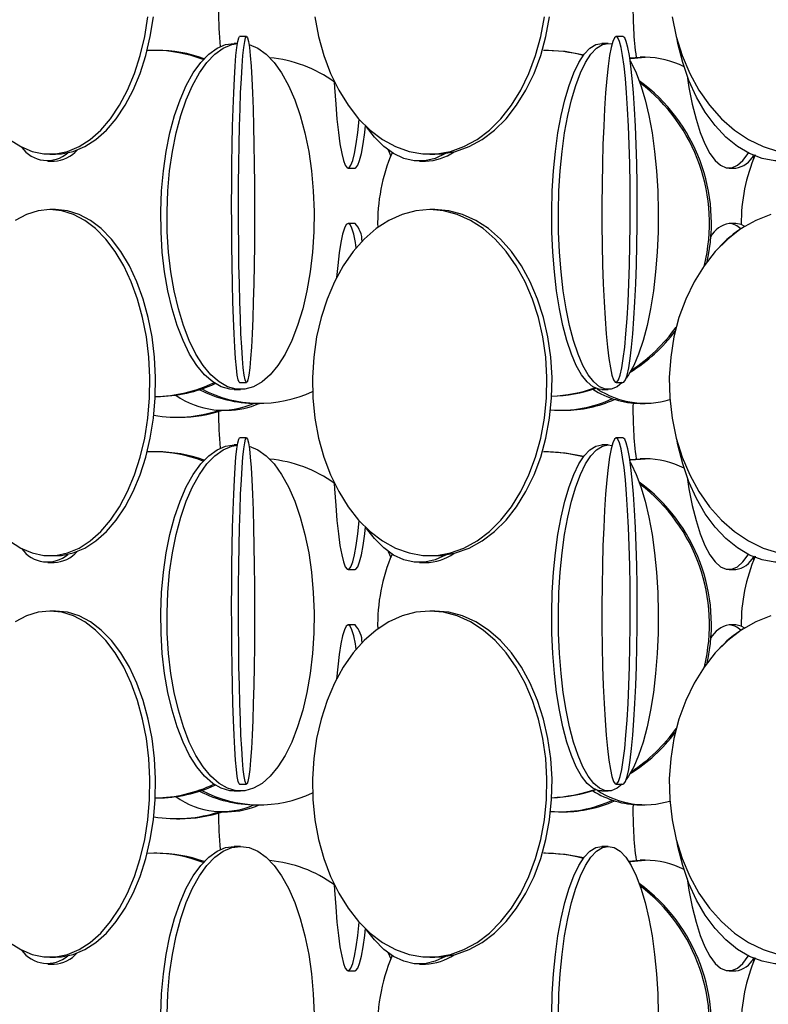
# Model space of a CAD drawing. Header units: millimetres. Extents: x 495 to 2657, y 518 to 2595.
# Tile 72 of 96: x 2411 to 2465, y 1918 to 1989. Entities that reach past the tile are written whole.
import ezdxf

# ---------------------------------------------------------------- set-up
doc = ezdxf.new("R2010")
doc.units = ezdxf.units.MM

msp = doc.modelspace()

# ---------------------------------------------------------------- linework, layer by layer
at = {"color": 7, "linetype": 'Continuous', "lineweight": 25}
for p, q in [((2427.698, 1987.548), (2427.198, 1987.548)), ((2454.894, 1987.548), (2454.396, 1987.548)), ((2420.991, 1986.548), (2420.521, 1986.537)), ((2421.219, 1986.548), (2420.991, 1986.548)), ((2427.037, 1987.048), (2426.811, 1987.048)), ((2449.292, 1986.548), (2449.15, 1986.548)), ((2453.835, 1987.048), (2453.357, 1987.048)), ((2453.835, 1987.048), (2454.1, 1987.015)), ((2455.388, 1986.002), (2456.132, 1986.048)), ((2456.494, 1986.048), (2456.132, 1986.048)), ((2413.49, 1979.048), (2413.898, 1979.048)), ((2437.931, 1979.352), (2438.114, 1978.915)), ((2440.933, 1979.048), (2441.301, 1979.048)), ((2464.289, 1978.917), (2464.345, 1978.743)), ((2464.32, 1978.823), (2464.401, 1978.931)), ((2413.329, 1978.548), (2413.791, 1978.548)), ((2435.036, 1978.048), (2435.533, 1978.048)), ((2440.191, 1978.548), (2440.621, 1978.548)), ((2462.555, 1978.048), (2463.036, 1978.048)), ((2413.898, 1975.048), (2413.49, 1975.048)), ((2441.301, 1975.048), (2440.933, 1975.048)), ((2435.533, 1974.048), (2435.036, 1974.048)), ((2463.036, 1974.048), (2462.555, 1974.048)), ((2427.198, 1962.548), (2427.698, 1962.548)), ((2454.396, 1962.548), (2454.894, 1962.548)), ((2426.811, 1962.048), (2427.263, 1962.048)), ((2453.357, 1962.048), (2453.835, 1962.048)), ((2421.104, 1961.548), (2421.219, 1961.548)), ((2428.373, 1961.048), (2428.645, 1961.048)), ((2456.132, 1961.048), (2456.494, 1961.048)), ((2425.943, 1960.548), (2426.321, 1960.548)), ((2450.372, 1960.548), (2450.647, 1960.548)), ((2422.641, 1960.048), (2422.879, 1960.048)), ((2427.698, 1958.548), (2427.198, 1958.548)), ((2454.894, 1958.548), (2454.396, 1958.548)), ((2420.991, 1957.548), (2420.521, 1957.537)), ((2421.219, 1957.548), (2420.991, 1957.548)), ((2427.037, 1958.048), (2426.811, 1958.048)), ((2449.292, 1957.548), (2449.15, 1957.548)), ((2453.835, 1958.048), (2453.357, 1958.048)), ((2453.835, 1958.048), (2454.1, 1958.015)), ((2455.388, 1957.002), (2456.132, 1957.048)), ((2456.494, 1957.048), (2456.132, 1957.048)), ((2437.931, 1950.352), (2438.114, 1949.915)), ((2413.49, 1950.048), (2413.898, 1950.048)), ((2440.933, 1950.048), (2441.301, 1950.048)), ((2464.289, 1949.917), (2464.345, 1949.743)), ((2464.32, 1949.823), (2464.401, 1949.931)), ((2413.329, 1949.548), (2413.791, 1949.548)), ((2435.036, 1949.048), (2435.533, 1949.048)), ((2440.191, 1949.548), (2440.621, 1949.548)), ((2462.555, 1949.048), (2463.036, 1949.048)), ((2413.898, 1946.048), (2413.49, 1946.048)), ((2441.301, 1946.048), (2440.933, 1946.048)), ((2435.533, 1945.048), (2435.036, 1945.048)), ((2463.036, 1945.048), (2462.555, 1945.048)), ((2427.198, 1933.548), (2427.698, 1933.548)), ((2454.396, 1933.548), (2454.894, 1933.548)), ((2421.104, 1932.548), (2421.219, 1932.548)), ((2426.811, 1933.048), (2427.263, 1933.048)), ((2453.357, 1933.048), (2453.835, 1933.048)), ((2428.373, 1932.048), (2428.645, 1932.048)), ((2456.132, 1932.048), (2456.494, 1932.048)), ((2425.943, 1931.548), (2426.321, 1931.548)), ((2450.372, 1931.548), (2450.647, 1931.548)), ((2422.641, 1931.048), (2422.879, 1931.048)), ((2427.263, 1929.048), (2426.811, 1929.048)), ((2453.835, 1929.048), (2453.357, 1929.048)), ((2420.991, 1928.548), (2420.521, 1928.537)), ((2421.219, 1928.548), (2420.991, 1928.548)), ((2449.292, 1928.548), (2449.15, 1928.548)), ((2455.289, 1927.989), (2456.132, 1928.048)), ((2456.494, 1928.048), (2456.132, 1928.048)), ((2437.931, 1921.352), (2438.114, 1920.915)), ((2413.329, 1920.548), (2413.791, 1920.548)), ((2413.49, 1921.048), (2413.898, 1921.048)), ((2440.191, 1920.548), (2440.621, 1920.548)), ((2440.933, 1921.048), (2441.301, 1921.048)), ((2464.289, 1920.917), (2464.345, 1920.743)), ((2464.32, 1920.823), (2464.401, 1920.931)), ((2435.036, 1920.048), (2435.533, 1920.048)), ((2462.555, 1920.048), (2463.036, 1920.048))]:
    msp.add_line(p, q, dxfattribs=at)
at = {"color": 7, "linetype": 'Continuous', "lineweight": 25, "flags": 128}
for points in [[(2410.576, 1980.109), (2411.379, 1979.593), (2412.212, 1979.245), (2413.062, 1979.07), (2413.919, 1979.07), (2414.769, 1979.245), (2415.602, 1979.593), (2416.405, 1980.109), (2417.166, 1980.785), (2417.877, 1981.613), (2418.526, 1982.58), (2419.104, 1983.672), (2419.603, 1984.876), (2420.017, 1986.173), (2420.338, 1987.545), (2420.564, 1988.974)], [(2413.898, 1979.048), (2414.327, 1979.07), (2415.177, 1979.245), (2416.01, 1979.593), (2416.812, 1980.109), (2417.574, 1980.785), (2418.285, 1981.613), (2418.934, 1982.58), (2419.512, 1983.672), (2420.011, 1984.876), (2420.424, 1986.173), (2420.746, 1987.545), (2420.972, 1988.974)], [(2432.642, 1988.974), (2432.906, 1987.545), (2433.284, 1986.173), (2433.768, 1984.876), (2434.354, 1983.672), (2435.031, 1982.58), (2435.792, 1981.613), (2436.624, 1980.785), (2437.518, 1980.109), (2438.459, 1979.593), (2439.435, 1979.245), (2440.431, 1979.07), (2441.435, 1979.07), (2442.432, 1979.245), (2443.408, 1979.593), (2444.349, 1980.109), (2445.243, 1980.785), (2446.075, 1981.613), (2446.836, 1982.58), (2447.513, 1983.672), (2448.099, 1984.876), (2448.583, 1986.173), (2448.961, 1987.545), (2449.225, 1988.974)], [(2441.301, 1979.048), (2441.803, 1979.07), (2442.8, 1979.245), (2443.776, 1979.593), (2444.717, 1980.109), (2445.61, 1980.785), (2446.443, 1981.613), (2447.203, 1982.58), (2447.881, 1983.672), (2448.466, 1984.876), (2448.951, 1986.173), (2449.328, 1987.545), (2449.593, 1988.974)], [(2458.442, 1988.974), (2458.742, 1987.545), (2459.168, 1986.173), (2459.716, 1984.876), (2460.378, 1983.672), (2461.144, 1982.58), (2462.003, 1981.613), (2462.945, 1980.785), (2463.955, 1980.109), (2465.018, 1979.593), (2466.122, 1979.245), (2467.249, 1979.07), (2468.384, 1979.07), (2469.511, 1979.245), (2470.614, 1979.593), (2471.678, 1980.109), (2472.687, 1980.785), (2473.629, 1981.613), (2474.488, 1982.58), (2475.255, 1983.672), (2475.916, 1984.876), (2476.464, 1986.173), (2476.891, 1987.545), (2477.19, 1988.974)], [(2427.198, 1962.548), (2427.164, 1962.57), (2427.096, 1962.745), (2427.03, 1963.093), (2426.966, 1963.609), (2426.905, 1964.285), (2426.848, 1965.113), (2426.796, 1966.08), (2426.75, 1967.172), (2426.71, 1968.376), (2426.677, 1969.673), (2426.652, 1971.045), (2426.634, 1972.474), (2426.624, 1973.938), (2426.622, 1975.419), (2426.628, 1976.894), (2426.642, 1978.343), (2426.664, 1979.746), (2426.693, 1981.083), (2426.73, 1982.336), (2426.773, 1983.486), (2426.822, 1984.517), (2426.876, 1985.416), (2426.935, 1986.169), (2426.998, 1986.766), (2427.063, 1987.199), (2427.13, 1987.461), (2427.198, 1987.548), (2427.198, 1987.548)], [(2427.698, 1987.548), (2427.766, 1987.461), (2427.834, 1987.199), (2427.899, 1986.766), (2427.961, 1986.169), (2428.02, 1985.416), (2428.075, 1984.517), (2428.124, 1983.486), (2428.167, 1982.336), (2428.203, 1981.083), (2428.233, 1979.746), (2428.255, 1978.343), (2428.269, 1976.894), (2428.275, 1975.419), (2428.273, 1973.938), (2428.263, 1972.474), (2428.245, 1971.045), (2428.219, 1969.673), (2428.186, 1968.376), (2428.146, 1967.172), (2428.1, 1966.08), (2428.048, 1965.113), (2427.991, 1964.285), (2427.931, 1963.609), (2427.867, 1963.093), (2427.8, 1962.745), (2427.732, 1962.57), (2427.664, 1962.57), (2427.596, 1962.745), (2427.529, 1963.093), (2427.465, 1963.609), (2427.404, 1964.285), (2427.348, 1965.113), (2427.296, 1966.08), (2427.25, 1967.172), (2427.21, 1968.376), (2427.177, 1969.673), (2427.151, 1971.045), (2427.133, 1972.474), (2427.123, 1973.938), (2427.121, 1975.419), (2427.127, 1976.894), (2427.141, 1978.343), (2427.163, 1979.746), (2427.193, 1981.083), (2427.229, 1982.336), (2427.272, 1983.486), (2427.321, 1984.517), (2427.376, 1985.416), (2427.434, 1986.169), (2427.497, 1986.766), (2427.562, 1987.199), (2427.63, 1987.461), (2427.698, 1987.548)], [(2454.396, 1987.548), (2454.275, 1987.461), (2454.156, 1987.199), (2454.039, 1986.766), (2453.928, 1986.169), (2453.824, 1985.416), (2453.727, 1984.517), (2453.64, 1983.486), (2453.564, 1982.336), (2453.499, 1981.083), (2453.447, 1979.746), (2453.408, 1978.343), (2453.383, 1976.894), (2453.372, 1975.419), (2453.376, 1973.938), (2453.394, 1972.474), (2453.426, 1971.045), (2453.471, 1969.673), (2453.53, 1968.376), (2453.601, 1967.172), (2453.683, 1966.08), (2453.775, 1965.113), (2453.875, 1964.285), (2453.983, 1963.609), (2454.097, 1963.093), (2454.215, 1962.745), (2454.335, 1962.57), (2454.457, 1962.57), (2454.577, 1962.745), (2454.695, 1963.093), (2454.809, 1963.609), (2454.917, 1964.285), (2455.018, 1965.113), (2455.11, 1966.08), (2455.192, 1967.172), (2455.262, 1968.376), (2455.321, 1969.673), (2455.367, 1971.045), (2455.399, 1972.474), (2455.416, 1973.938), (2455.42, 1975.419), (2455.409, 1976.894), (2455.384, 1978.343), (2455.345, 1979.746), (2455.293, 1981.083), (2455.228, 1982.336), (2455.152, 1983.486), (2455.065, 1984.517), (2454.968, 1985.416), (2454.864, 1986.169), (2454.753, 1986.766), (2454.637, 1987.199), (2454.517, 1987.461), (2454.396, 1987.548)], [(2454.894, 1962.548), (2454.955, 1962.57), (2455.076, 1962.745), (2455.194, 1963.093), (2455.307, 1963.609), (2455.415, 1964.285), (2455.516, 1965.113), (2455.608, 1966.08), (2455.69, 1967.172), (2455.761, 1968.376), (2455.819, 1969.673), (2455.865, 1971.045), (2455.897, 1972.474), (2455.915, 1973.938), (2455.918, 1975.419), (2455.908, 1976.894), (2455.883, 1978.343), (2455.844, 1979.746), (2455.792, 1981.083), (2455.727, 1982.336), (2455.65, 1983.486), (2455.563, 1984.517), (2455.467, 1985.416), (2455.362, 1986.169), (2455.251, 1986.766), (2455.135, 1987.199), (2455.016, 1987.461), (2454.894, 1987.548), (2454.894, 1987.548)], [(2468.584, 1979.062), (2467.74, 1978.745), (2466.81, 1978.57), (2465.874, 1978.57), (2464.945, 1978.745), (2464.035, 1979.093), (2463.157, 1979.609), (2462.324, 1980.285), (2461.548, 1981.113), (2460.839, 1982.08), (2460.207, 1983.172), (2459.661, 1984.376), (2459.209, 1985.673), (2458.858, 1987.045), (2458.799, 1987.328)], [(2426.811, 1962.048), (2426.496, 1962.07), (2425.871, 1962.245), (2425.259, 1962.593), (2424.669, 1963.109), (2424.109, 1963.785), (2423.587, 1964.613), (2423.111, 1965.58), (2422.686, 1966.672), (2422.319, 1967.876), (2422.015, 1969.173), (2421.779, 1970.545), (2421.613, 1971.974), (2421.52, 1973.438), (2421.501, 1974.919), (2421.557, 1976.394), (2421.687, 1977.843), (2421.888, 1979.246), (2422.159, 1980.583), (2422.495, 1981.836), (2422.891, 1982.986), (2423.343, 1984.017), (2423.843, 1984.916), (2424.385, 1985.669), (2424.961, 1986.266), (2425.563, 1986.699), (2426.182, 1986.961), (2426.811, 1987.048), (2426.811, 1987.048)], [(2427.872, 1986.966), (2427.891, 1986.961), (2428.511, 1986.699), (2429.113, 1986.266), (2429.689, 1985.669), (2430.231, 1984.916), (2430.731, 1984.017), (2431.182, 1982.986), (2431.579, 1981.836), (2431.915, 1980.583), (2432.186, 1979.246), (2432.387, 1977.843), (2432.517, 1976.394), (2432.573, 1974.919), (2432.554, 1973.438), (2432.461, 1971.974), (2432.295, 1970.545), (2432.059, 1969.173), (2431.755, 1967.876), (2431.388, 1966.672), (2430.963, 1965.58), (2430.486, 1964.613), (2429.964, 1963.785), (2429.405, 1963.109), (2428.815, 1962.593), (2428.203, 1962.245), (2427.578, 1962.07), (2426.949, 1962.07), (2426.324, 1962.245), (2425.712, 1962.593), (2425.122, 1963.109), (2424.562, 1963.785), (2424.04, 1964.613), (2423.563, 1965.58), (2423.139, 1966.672), (2422.772, 1967.876), (2422.468, 1969.173), (2422.231, 1970.545), (2422.065, 1971.974), (2421.972, 1973.438), (2421.954, 1974.919), (2422.01, 1976.394), (2422.139, 1977.843), (2422.341, 1979.246), (2422.612, 1980.583), (2422.947, 1981.836), (2423.344, 1982.986), (2423.796, 1984.017), (2424.296, 1984.916), (2424.838, 1985.669), (2425.414, 1986.266), (2426.016, 1986.699), (2426.635, 1986.961), (2427.035, 1987.037)], [(2452.058, 1986.211), (2450.709, 1986.461), (2449.292, 1986.548)], [(2453.357, 1962.048), (2453.143, 1962.07), (2452.718, 1962.245), (2452.303, 1962.593), (2451.902, 1963.109), (2451.522, 1963.785), (2451.167, 1964.613), (2450.844, 1965.58), (2450.555, 1966.672), (2450.306, 1967.876), (2450.1, 1969.173), (2449.939, 1970.545), (2449.826, 1971.974), (2449.763, 1973.438), (2449.751, 1974.919), (2449.788, 1976.394), (2449.877, 1977.843), (2450.013, 1979.246), (2450.197, 1980.583), (2450.425, 1981.836), (2450.695, 1982.986), (2451.001, 1984.017), (2451.341, 1984.916), (2451.709, 1985.669), (2452.1, 1986.266), (2452.509, 1986.699), (2452.93, 1986.961), (2453.357, 1987.048), (2453.357, 1987.048)], [(2454.845, 1962.548), (2454.473, 1962.245), (2454.049, 1962.07), (2453.622, 1962.07), (2453.197, 1962.245), (2452.782, 1962.593), (2452.381, 1963.109), (2452.001, 1963.785), (2451.646, 1964.613), (2451.322, 1965.58), (2451.034, 1966.672), (2450.785, 1967.876), (2450.578, 1969.173), (2450.418, 1970.545), (2450.305, 1971.974), (2450.242, 1973.438), (2450.229, 1974.919), (2450.267, 1976.394), (2450.355, 1977.843), (2450.492, 1979.246), (2450.676, 1980.583), (2450.904, 1981.836), (2451.173, 1982.986), (2451.48, 1984.017), (2451.82, 1984.916), (2452.188, 1985.669), (2452.579, 1986.266), (2452.988, 1986.699), (2453.409, 1986.961), (2453.835, 1987.048), (2453.835, 1987.048)], [(2455.396, 1985.947), (2455.473, 1985.961), (2456.494, 1986.048)], [(2455.42, 1985.778), (2455.483, 1985.669), (2455.851, 1984.916), (2456.19, 1984.017), (2456.497, 1982.986), (2456.766, 1981.836), (2456.995, 1980.583), (2457.178, 1979.246), (2457.315, 1977.843), (2457.403, 1976.394), (2457.441, 1974.919), (2457.429, 1973.438), (2457.366, 1971.974), (2457.253, 1970.545), (2457.092, 1969.173), (2456.886, 1967.876), (2456.637, 1966.672), (2456.348, 1965.58), (2456.024, 1964.613), (2455.67, 1963.785), (2455.29, 1963.109), (2455.128, 1962.879)], [(2459.529, 1984.719), (2459.663, 1983.876), (2459.899, 1982.672), (2460.173, 1981.58), (2460.48, 1980.613), (2460.816, 1979.785), (2461.176, 1979.109), (2461.556, 1978.593), (2461.95, 1978.245), (2462.353, 1978.07), (2462.758, 1978.07), (2463.16, 1978.245), (2463.554, 1978.593), (2463.934, 1979.109), (2463.95, 1979.135)], [(2434.038, 1984.268), (2434.06, 1983.876), (2434.14, 1982.672), (2434.232, 1981.58), (2434.336, 1980.613), (2434.449, 1979.785), (2434.571, 1979.109), (2434.699, 1978.593), (2434.831, 1978.245), (2434.967, 1978.07), (2435.104, 1978.07), (2435.24, 1978.245), (2435.372, 1978.593), (2435.5, 1979.109), (2435.622, 1979.785), (2435.735, 1980.613), (2435.837, 1981.562)], [(2435.533, 1978.048), (2435.602, 1978.07), (2435.737, 1978.245), (2435.87, 1978.593), (2435.998, 1979.109), (2436.12, 1979.785), (2436.233, 1980.613), (2436.292, 1981.131)], [(2442.075, 1979.101), (2442.062, 1979.093), (2441.325, 1978.745), (2440.571, 1978.57), (2439.812, 1978.57), (2439.058, 1978.745), (2438.32, 1979.093), (2437.609, 1979.609), (2436.934, 1980.285), (2436.369, 1981.017)], [(2410.576, 1951.109), (2411.379, 1950.593), (2412.212, 1950.245), (2413.062, 1950.07), (2413.919, 1950.07), (2414.769, 1950.245), (2415.602, 1950.593), (2416.405, 1951.109), (2417.166, 1951.785), (2417.877, 1952.613), (2418.526, 1953.58), (2419.104, 1954.672), (2419.603, 1955.876), (2420.017, 1957.173), (2420.338, 1958.545), (2420.564, 1959.974), (2420.691, 1961.438), (2420.716, 1962.919), (2420.64, 1964.394), (2420.464, 1965.843), (2420.189, 1967.246), (2419.821, 1968.583), (2419.364, 1969.836), (2418.824, 1970.986), (2418.21, 1972.017), (2417.529, 1972.916), (2416.791, 1973.669), (2416.007, 1974.266), (2415.188, 1974.699), (2414.345, 1974.961), (2413.49, 1975.048)], [(2413.49, 1975.048), (2412.635, 1974.961), (2411.792, 1974.699), (2410.973, 1974.266)], [(2413.898, 1950.048), (2414.327, 1950.07), (2415.177, 1950.245), (2416.01, 1950.593), (2416.812, 1951.109), (2417.574, 1951.785), (2418.285, 1952.613), (2418.934, 1953.58), (2419.512, 1954.672), (2420.011, 1955.876), (2420.424, 1957.173), (2420.746, 1958.545), (2420.972, 1959.974), (2421.099, 1961.438), (2421.124, 1962.919), (2421.048, 1964.394), (2420.872, 1965.843), (2420.597, 1967.246), (2420.229, 1968.583), (2419.772, 1969.836), (2419.232, 1970.986), (2418.617, 1972.017), (2417.937, 1972.916), (2417.199, 1973.669), (2416.415, 1974.266), (2415.596, 1974.699), (2414.753, 1974.961), (2413.898, 1975.048), (2413.898, 1975.048)], [(2440.933, 1975.048), (2439.931, 1974.961), (2438.943, 1974.699), (2437.983, 1974.266), (2437.064, 1973.669), (2436.2, 1972.916), (2435.402, 1972.017), (2434.681, 1970.986), (2434.049, 1969.836), (2433.513, 1968.583), (2433.081, 1967.246), (2432.76, 1965.843), (2432.553, 1964.394), (2432.464, 1962.919), (2432.493, 1961.438), (2432.642, 1959.974), (2432.906, 1958.545), (2433.284, 1957.173), (2433.768, 1955.876), (2434.354, 1954.672), (2435.031, 1953.58), (2435.792, 1952.613), (2436.624, 1951.785), (2437.518, 1951.109), (2438.459, 1950.593), (2439.435, 1950.245), (2440.431, 1950.07), (2441.435, 1950.07), (2442.432, 1950.245), (2443.408, 1950.593), (2444.349, 1951.109), (2445.243, 1951.785), (2446.075, 1952.613), (2446.836, 1953.58), (2447.513, 1954.672), (2448.099, 1955.876), (2448.583, 1957.173), (2448.961, 1958.545), (2449.225, 1959.974), (2449.374, 1961.438), (2449.403, 1962.919), (2449.314, 1964.394), (2449.107, 1965.843), (2448.786, 1967.246), (2448.354, 1968.583), (2447.818, 1969.836), (2447.186, 1970.986), (2446.465, 1972.017), (2445.667, 1972.916), (2444.803, 1973.669), (2443.884, 1974.266), (2442.924, 1974.699), (2441.936, 1974.961), (2440.933, 1975.048)], [(2441.301, 1950.048), (2441.803, 1950.07), (2442.8, 1950.245), (2443.776, 1950.593), (2444.717, 1951.109), (2445.61, 1951.785), (2446.443, 1952.613), (2447.203, 1953.58), (2447.881, 1954.672), (2448.466, 1955.876), (2448.951, 1957.173), (2449.328, 1958.545), (2449.593, 1959.974), (2449.741, 1961.438), (2449.771, 1962.919), (2449.682, 1964.394), (2449.475, 1965.843), (2449.153, 1967.246), (2448.722, 1968.583), (2448.186, 1969.836), (2447.553, 1970.986), (2446.833, 1972.017), (2446.035, 1972.916), (2445.17, 1973.669), (2444.252, 1974.266), (2443.291, 1974.699), (2442.303, 1974.961), (2441.301, 1975.048), (2441.301, 1975.048)], [(2465.566, 1974.699), (2464.481, 1974.266), (2463.442, 1973.669), (2462.465, 1972.916), (2461.563, 1972.017), (2460.748, 1970.986), (2460.033, 1969.836), (2459.427, 1968.583), (2458.939, 1967.246), (2458.576, 1965.843), (2458.342, 1964.394), (2458.241, 1962.919), (2458.275, 1961.438), (2458.442, 1959.974), (2458.742, 1958.545), (2459.168, 1957.173), (2459.716, 1955.876), (2460.378, 1954.672), (2461.144, 1953.58), (2462.003, 1952.613), (2462.945, 1951.785), (2463.955, 1951.109), (2465.018, 1950.593), (2466.122, 1950.245)], [(2435.036, 1974.048), (2434.899, 1973.961), (2434.765, 1973.699), (2434.634, 1973.266), (2434.509, 1972.669), (2434.391, 1971.916), (2434.283, 1971.017), (2434.197, 1970.131)], [(2435.625, 1972.292), (2435.562, 1972.669), (2435.437, 1973.266), (2435.306, 1973.699), (2435.172, 1973.961), (2435.036, 1974.048)], [(2463.686, 1973.821), (2463.441, 1973.961), (2463.036, 1974.048)], [(2427.198, 1933.548), (2427.164, 1933.57), (2427.096, 1933.745), (2427.03, 1934.093), (2426.966, 1934.609), (2426.905, 1935.285), (2426.848, 1936.113), (2426.796, 1937.08), (2426.75, 1938.172), (2426.71, 1939.376), (2426.677, 1940.673), (2426.652, 1942.045), (2426.634, 1943.474), (2426.624, 1944.938), (2426.622, 1946.419), (2426.628, 1947.894), (2426.642, 1949.343), (2426.664, 1950.746), (2426.693, 1952.083), (2426.73, 1953.336), (2426.773, 1954.486), (2426.822, 1955.517), (2426.876, 1956.416), (2426.935, 1957.169), (2426.998, 1957.766), (2427.063, 1958.199), (2427.13, 1958.461), (2427.198, 1958.548), (2427.198, 1958.548)], [(2427.698, 1958.548), (2427.766, 1958.461), (2427.834, 1958.199), (2427.899, 1957.766), (2427.961, 1957.169), (2428.02, 1956.416), (2428.075, 1955.517), (2428.124, 1954.486), (2428.167, 1953.336), (2428.203, 1952.083), (2428.233, 1950.746), (2428.255, 1949.343), (2428.269, 1947.894), (2428.275, 1946.419), (2428.273, 1944.938), (2428.263, 1943.474), (2428.245, 1942.045), (2428.219, 1940.673), (2428.186, 1939.376), (2428.146, 1938.172), (2428.1, 1937.08), (2428.048, 1936.113), (2427.991, 1935.285), (2427.931, 1934.609), (2427.867, 1934.093), (2427.8, 1933.745), (2427.732, 1933.57), (2427.664, 1933.57), (2427.596, 1933.745), (2427.529, 1934.093), (2427.465, 1934.609), (2427.404, 1935.285), (2427.348, 1936.113), (2427.296, 1937.08), (2427.25, 1938.172), (2427.21, 1939.376), (2427.177, 1940.673), (2427.151, 1942.045), (2427.133, 1943.474), (2427.123, 1944.938), (2427.121, 1946.419), (2427.127, 1947.894), (2427.141, 1949.343), (2427.163, 1950.746), (2427.193, 1952.083), (2427.229, 1953.336), (2427.272, 1954.486), (2427.321, 1955.517), (2427.376, 1956.416), (2427.434, 1957.169), (2427.497, 1957.766), (2427.562, 1958.199), (2427.63, 1958.461), (2427.698, 1958.548)], [(2454.396, 1958.548), (2454.275, 1958.461), (2454.156, 1958.199), (2454.039, 1957.766), (2453.928, 1957.169), (2453.824, 1956.416), (2453.727, 1955.517), (2453.64, 1954.486), (2453.564, 1953.336), (2453.499, 1952.083), (2453.447, 1950.746), (2453.408, 1949.343), (2453.383, 1947.894), (2453.372, 1946.419), (2453.376, 1944.938), (2453.394, 1943.474), (2453.426, 1942.045), (2453.471, 1940.673), (2453.53, 1939.376), (2453.601, 1938.172), (2453.683, 1937.08), (2453.775, 1936.113), (2453.875, 1935.285), (2453.983, 1934.609), (2454.097, 1934.093), (2454.215, 1933.745), (2454.335, 1933.57), (2454.457, 1933.57), (2454.577, 1933.745), (2454.695, 1934.093), (2454.809, 1934.609), (2454.917, 1935.285), (2455.018, 1936.113), (2455.11, 1937.08), (2455.192, 1938.172), (2455.262, 1939.376), (2455.321, 1940.673), (2455.367, 1942.045), (2455.399, 1943.474), (2455.416, 1944.938), (2455.42, 1946.419), (2455.409, 1947.894), (2455.384, 1949.343), (2455.345, 1950.746), (2455.293, 1952.083), (2455.228, 1953.336), (2455.152, 1954.486), (2455.065, 1955.517), (2454.968, 1956.416), (2454.864, 1957.169), (2454.753, 1957.766), (2454.637, 1958.199), (2454.517, 1958.461), (2454.396, 1958.548)], [(2454.894, 1933.548), (2454.955, 1933.57), (2455.076, 1933.745), (2455.194, 1934.093), (2455.307, 1934.609), (2455.415, 1935.285), (2455.516, 1936.113), (2455.608, 1937.08), (2455.69, 1938.172), (2455.761, 1939.376), (2455.819, 1940.673), (2455.865, 1942.045), (2455.897, 1943.474), (2455.915, 1944.938), (2455.918, 1946.419), (2455.908, 1947.894), (2455.883, 1949.343), (2455.844, 1950.746), (2455.792, 1952.083), (2455.727, 1953.336), (2455.65, 1954.486), (2455.563, 1955.517), (2455.467, 1956.416), (2455.362, 1957.169), (2455.251, 1957.766), (2455.135, 1958.199), (2455.016, 1958.461), (2454.894, 1958.548), (2454.894, 1958.548)], [(2468.584, 1950.062), (2467.74, 1949.745), (2466.81, 1949.57), (2465.874, 1949.57), (2464.945, 1949.745), (2464.035, 1950.093), (2463.157, 1950.609), (2462.324, 1951.285), (2461.548, 1952.113), (2460.839, 1953.08), (2460.207, 1954.172), (2459.661, 1955.376), (2459.209, 1956.673), (2458.858, 1958.045), (2458.799, 1958.328)], [(2426.811, 1933.048), (2426.496, 1933.07), (2425.871, 1933.245), (2425.259, 1933.593), (2424.669, 1934.109), (2424.109, 1934.785), (2423.587, 1935.613), (2423.111, 1936.58), (2422.686, 1937.672), (2422.319, 1938.876), (2422.015, 1940.173), (2421.779, 1941.545), (2421.613, 1942.974), (2421.52, 1944.438), (2421.501, 1945.919), (2421.557, 1947.394), (2421.687, 1948.843), (2421.888, 1950.246), (2422.159, 1951.583), (2422.495, 1952.836), (2422.891, 1953.986), (2423.343, 1955.017), (2423.843, 1955.916), (2424.385, 1956.669), (2424.961, 1957.266), (2425.563, 1957.699), (2426.182, 1957.961), (2426.811, 1958.048), (2426.811, 1958.048)], [(2427.872, 1957.966), (2427.891, 1957.961), (2428.511, 1957.699), (2429.113, 1957.266), (2429.689, 1956.669), (2430.231, 1955.916), (2430.731, 1955.017), (2431.182, 1953.986), (2431.579, 1952.836), (2431.915, 1951.583), (2432.186, 1950.246), (2432.387, 1948.843), (2432.517, 1947.394), (2432.573, 1945.919), (2432.554, 1944.438), (2432.461, 1942.974), (2432.295, 1941.545), (2432.059, 1940.173), (2431.755, 1938.876), (2431.388, 1937.672), (2430.963, 1936.58), (2430.486, 1935.613), (2429.964, 1934.785), (2429.405, 1934.109), (2428.815, 1933.593), (2428.203, 1933.245), (2427.578, 1933.07), (2426.949, 1933.07), (2426.324, 1933.245), (2425.712, 1933.593), (2425.122, 1934.109), (2424.562, 1934.785), (2424.04, 1935.613), (2423.563, 1936.58), (2423.139, 1937.672), (2422.772, 1938.876), (2422.468, 1940.173), (2422.231, 1941.545), (2422.065, 1942.974), (2421.972, 1944.438), (2421.954, 1945.919), (2422.01, 1947.394), (2422.139, 1948.843), (2422.341, 1950.246), (2422.612, 1951.583), (2422.947, 1952.836), (2423.344, 1953.986), (2423.796, 1955.017), (2424.296, 1955.916), (2424.838, 1956.669), (2425.414, 1957.266), (2426.016, 1957.699), (2426.635, 1957.961), (2427.035, 1958.037)], [(2452.058, 1957.211), (2450.709, 1957.461), (2449.292, 1957.548)], [(2453.357, 1933.048), (2453.143, 1933.07), (2452.718, 1933.245), (2452.303, 1933.593), (2451.902, 1934.109), (2451.522, 1934.785), (2451.167, 1935.613), (2450.844, 1936.58), (2450.555, 1937.672), (2450.306, 1938.876), (2450.1, 1940.173), (2449.939, 1941.545), (2449.826, 1942.974), (2449.763, 1944.438), (2449.751, 1945.919), (2449.788, 1947.394), (2449.877, 1948.843), (2450.013, 1950.246), (2450.197, 1951.583), (2450.425, 1952.836), (2450.695, 1953.986), (2451.001, 1955.017), (2451.341, 1955.916), (2451.709, 1956.669), (2452.1, 1957.266), (2452.509, 1957.699), (2452.93, 1957.961), (2453.357, 1958.048), (2453.357, 1958.048)], [(2454.845, 1933.548), (2454.473, 1933.245), (2454.049, 1933.07), (2453.622, 1933.07), (2453.197, 1933.245), (2452.782, 1933.593), (2452.381, 1934.109), (2452.001, 1934.785), (2451.646, 1935.613), (2451.322, 1936.58), (2451.034, 1937.672), (2450.785, 1938.876), (2450.578, 1940.173), (2450.418, 1941.545), (2450.305, 1942.974), (2450.242, 1944.438), (2450.229, 1945.919), (2450.267, 1947.394), (2450.355, 1948.843), (2450.492, 1950.246), (2450.676, 1951.583), (2450.904, 1952.836), (2451.173, 1953.986), (2451.48, 1955.017), (2451.82, 1955.916), (2452.188, 1956.669), (2452.579, 1957.266), (2452.988, 1957.699), (2453.409, 1957.961), (2453.835, 1958.048), (2453.835, 1958.048)], [(2455.42, 1956.778), (2455.483, 1956.669), (2455.851, 1955.916), (2456.19, 1955.017), (2456.497, 1953.986), (2456.766, 1952.836), (2456.995, 1951.583), (2457.178, 1950.246), (2457.315, 1948.843), (2457.403, 1947.394), (2457.441, 1945.919), (2457.429, 1944.438), (2457.366, 1942.974), (2457.253, 1941.545), (2457.092, 1940.173), (2456.886, 1938.876), (2456.637, 1937.672), (2456.348, 1936.58), (2456.024, 1935.613), (2455.67, 1934.785), (2455.29, 1934.109), (2455.128, 1933.879)], [(2455.396, 1956.947), (2455.473, 1956.961), (2456.494, 1957.048)], [(2434.038, 1955.268), (2434.06, 1954.876), (2434.14, 1953.672), (2434.232, 1952.58), (2434.336, 1951.613), (2434.449, 1950.785), (2434.571, 1950.109), (2434.699, 1949.593), (2434.831, 1949.245), (2434.967, 1949.07), (2435.104, 1949.07), (2435.24, 1949.245), (2435.372, 1949.593), (2435.5, 1950.109), (2435.622, 1950.785), (2435.735, 1951.613), (2435.837, 1952.562)], [(2459.529, 1955.719), (2459.663, 1954.876), (2459.899, 1953.672), (2460.173, 1952.58), (2460.48, 1951.613), (2460.816, 1950.785), (2461.176, 1950.109), (2461.556, 1949.593), (2461.95, 1949.245), (2462.353, 1949.07), (2462.758, 1949.07), (2463.16, 1949.245), (2463.554, 1949.593), (2463.934, 1950.109), (2463.95, 1950.135)], [(2435.533, 1949.048), (2435.602, 1949.07), (2435.737, 1949.245), (2435.87, 1949.593), (2435.998, 1950.109), (2436.12, 1950.785), (2436.233, 1951.613), (2436.292, 1952.131)], [(2442.075, 1950.101), (2442.062, 1950.093), (2441.325, 1949.745), (2440.571, 1949.57), (2439.812, 1949.57), (2439.058, 1949.745), (2438.32, 1950.093), (2437.609, 1950.609), (2436.934, 1951.285), (2436.369, 1952.017)], [(2410.576, 1922.109), (2411.379, 1921.593), (2412.212, 1921.245), (2413.062, 1921.07), (2413.919, 1921.07), (2414.769, 1921.245), (2415.602, 1921.593), (2416.405, 1922.109), (2417.166, 1922.785), (2417.877, 1923.613), (2418.526, 1924.58), (2419.104, 1925.672), (2419.603, 1926.876), (2420.017, 1928.173), (2420.338, 1929.545), (2420.564, 1930.974), (2420.691, 1932.438), (2420.716, 1933.919), (2420.64, 1935.394), (2420.464, 1936.843), (2420.189, 1938.246), (2419.821, 1939.583), (2419.364, 1940.836), (2418.824, 1941.986), (2418.21, 1943.017), (2417.529, 1943.916), (2416.791, 1944.669), (2416.007, 1945.266), (2415.188, 1945.699), (2414.345, 1945.961), (2413.49, 1946.048)], [(2413.49, 1946.048), (2412.635, 1945.961), (2411.792, 1945.699), (2410.973, 1945.266)], [(2413.898, 1921.048), (2414.327, 1921.07), (2415.177, 1921.245), (2416.01, 1921.593), (2416.812, 1922.109), (2417.574, 1922.785), (2418.285, 1923.613), (2418.934, 1924.58), (2419.512, 1925.672), (2420.011, 1926.876), (2420.424, 1928.173), (2420.746, 1929.545), (2420.972, 1930.974), (2421.099, 1932.438), (2421.124, 1933.919), (2421.048, 1935.394), (2420.872, 1936.843), (2420.597, 1938.246), (2420.229, 1939.583), (2419.772, 1940.836), (2419.232, 1941.986), (2418.617, 1943.017), (2417.937, 1943.916), (2417.199, 1944.669), (2416.415, 1945.266), (2415.596, 1945.699), (2414.753, 1945.961), (2413.898, 1946.048), (2413.898, 1946.048)], [(2440.933, 1946.048), (2439.931, 1945.961), (2438.943, 1945.699), (2437.983, 1945.266), (2437.064, 1944.669), (2436.2, 1943.916), (2435.402, 1943.017), (2434.681, 1941.986), (2434.049, 1940.836), (2433.513, 1939.583), (2433.081, 1938.246), (2432.76, 1936.843), (2432.553, 1935.394), (2432.464, 1933.919), (2432.493, 1932.438), (2432.642, 1930.974), (2432.906, 1929.545), (2433.284, 1928.173), (2433.768, 1926.876), (2434.354, 1925.672), (2435.031, 1924.58), (2435.792, 1923.613), (2436.624, 1922.785), (2437.518, 1922.109), (2438.459, 1921.593), (2439.435, 1921.245), (2440.431, 1921.07), (2441.435, 1921.07), (2442.432, 1921.245), (2443.408, 1921.593), (2444.349, 1922.109), (2445.243, 1922.785), (2446.075, 1923.613), (2446.836, 1924.58), (2447.513, 1925.672), (2448.099, 1926.876), (2448.583, 1928.173), (2448.961, 1929.545), (2449.225, 1930.974), (2449.374, 1932.438), (2449.403, 1933.919), (2449.314, 1935.394), (2449.107, 1936.843), (2448.786, 1938.246), (2448.354, 1939.583), (2447.818, 1940.836), (2447.186, 1941.986), (2446.465, 1943.017), (2445.667, 1943.916), (2444.803, 1944.669), (2443.884, 1945.266), (2442.924, 1945.699), (2441.936, 1945.961), (2440.933, 1946.048)], [(2441.301, 1921.048), (2441.803, 1921.07), (2442.8, 1921.245), (2443.776, 1921.593), (2444.717, 1922.109), (2445.61, 1922.785), (2446.443, 1923.613), (2447.203, 1924.58), (2447.881, 1925.672), (2448.466, 1926.876), (2448.951, 1928.173), (2449.328, 1929.545), (2449.593, 1930.974), (2449.741, 1932.438), (2449.771, 1933.919), (2449.682, 1935.394), (2449.475, 1936.843), (2449.153, 1938.246), (2448.722, 1939.583), (2448.186, 1940.836), (2447.553, 1941.986), (2446.833, 1943.017), (2446.035, 1943.916), (2445.17, 1944.669), (2444.252, 1945.266), (2443.291, 1945.699), (2442.303, 1945.961), (2441.301, 1946.048), (2441.301, 1946.048)], [(2465.566, 1945.699), (2464.481, 1945.266), (2463.442, 1944.669), (2462.465, 1943.916), (2461.563, 1943.017), (2460.748, 1941.986), (2460.033, 1940.836), (2459.427, 1939.583), (2458.939, 1938.246), (2458.576, 1936.843), (2458.342, 1935.394), (2458.241, 1933.919), (2458.275, 1932.438), (2458.442, 1930.974), (2458.742, 1929.545), (2459.168, 1928.173), (2459.716, 1926.876), (2460.378, 1925.672), (2461.144, 1924.58), (2462.003, 1923.613), (2462.945, 1922.785), (2463.955, 1922.109), (2465.018, 1921.593), (2466.122, 1921.245)], [(2435.036, 1945.048), (2434.899, 1944.961), (2434.765, 1944.699), (2434.634, 1944.266), (2434.509, 1943.669), (2434.391, 1942.916), (2434.283, 1942.017), (2434.197, 1941.131)], [(2435.625, 1943.292), (2435.562, 1943.669), (2435.437, 1944.266), (2435.306, 1944.699), (2435.172, 1944.961), (2435.036, 1945.048)], [(2463.686, 1944.821), (2463.441, 1944.961), (2463.036, 1945.048)], [(2421.501, 1916.919), (2421.557, 1918.394), (2421.687, 1919.843), (2421.888, 1921.246), (2422.159, 1922.583), (2422.495, 1923.836), (2422.891, 1924.986), (2423.343, 1926.017), (2423.843, 1926.916), (2424.385, 1927.669), (2424.961, 1928.266), (2425.563, 1928.699), (2426.182, 1928.961), (2426.811, 1929.048)], [(2421.954, 1916.919), (2422.01, 1918.394), (2422.139, 1919.843), (2422.341, 1921.246), (2422.612, 1922.583), (2422.947, 1923.836), (2423.344, 1924.986), (2423.796, 1926.017), (2424.296, 1926.916), (2424.838, 1927.669), (2425.414, 1928.266), (2426.016, 1928.699), (2426.635, 1928.961), (2427.263, 1929.048)], [(2427.263, 1929.048), (2427.891, 1928.961), (2428.511, 1928.699), (2429.113, 1928.266), (2429.689, 1927.669), (2430.231, 1926.916), (2430.731, 1926.017), (2431.182, 1924.986), (2431.579, 1923.836), (2431.915, 1922.583), (2432.186, 1921.246), (2432.387, 1919.843), (2432.517, 1918.394), (2432.573, 1916.919)], [(2449.751, 1916.919), (2449.788, 1918.394), (2449.877, 1919.843), (2450.013, 1921.246), (2450.197, 1922.583), (2450.425, 1923.836), (2450.695, 1924.986), (2451.001, 1926.017), (2451.341, 1926.916), (2451.709, 1927.669), (2452.1, 1928.266), (2452.509, 1928.699), (2452.93, 1928.961), (2453.357, 1929.048), (2453.357, 1929.048)], [(2450.229, 1916.919), (2450.267, 1918.394), (2450.355, 1919.843), (2450.492, 1921.246), (2450.676, 1922.583), (2450.904, 1923.836), (2451.173, 1924.986), (2451.48, 1926.017), (2451.82, 1926.916), (2452.188, 1927.669), (2452.579, 1928.266), (2452.988, 1928.699), (2453.409, 1928.961), (2453.835, 1929.048)], [(2453.835, 1929.048), (2454.262, 1928.961), (2454.683, 1928.699), (2455.092, 1928.266), (2455.483, 1927.669), (2455.851, 1926.916), (2456.19, 1926.017), (2456.497, 1924.986), (2456.766, 1923.836), (2456.995, 1922.583), (2457.178, 1921.246), (2457.315, 1919.843), (2457.403, 1918.394), (2457.441, 1916.919)], [(2468.584, 1921.062), (2467.74, 1920.745), (2466.81, 1920.57), (2465.874, 1920.57), (2464.945, 1920.745), (2464.035, 1921.093), (2463.157, 1921.609), (2462.324, 1922.285), (2461.548, 1923.113), (2460.839, 1924.08), (2460.207, 1925.172), (2459.661, 1926.376), (2459.209, 1927.673), (2458.858, 1929.045), (2458.799, 1929.328)], [(2452.058, 1928.211), (2450.709, 1928.461), (2449.292, 1928.548)], [(2455.325, 1927.933), (2455.473, 1927.961), (2456.494, 1928.048)], [(2434.038, 1926.268), (2434.06, 1925.876), (2434.14, 1924.672), (2434.232, 1923.58), (2434.336, 1922.613), (2434.449, 1921.785), (2434.571, 1921.109), (2434.699, 1920.593), (2434.831, 1920.245), (2434.967, 1920.07), (2435.104, 1920.07), (2435.24, 1920.245), (2435.372, 1920.593), (2435.5, 1921.109), (2435.622, 1921.785), (2435.735, 1922.613), (2435.837, 1923.562)], [(2459.529, 1926.719), (2459.663, 1925.876), (2459.899, 1924.672), (2460.173, 1923.58), (2460.48, 1922.613), (2460.816, 1921.785), (2461.176, 1921.109), (2461.556, 1920.593), (2461.95, 1920.245), (2462.353, 1920.07), (2462.758, 1920.07), (2463.16, 1920.245), (2463.554, 1920.593), (2463.934, 1921.109), (2463.95, 1921.135)], [(2435.533, 1920.048), (2435.602, 1920.07), (2435.737, 1920.245), (2435.87, 1920.593), (2435.998, 1921.109), (2436.12, 1921.785), (2436.233, 1922.613), (2436.292, 1923.131)], [(2442.075, 1921.101), (2442.062, 1921.093), (2441.325, 1920.745), (2440.571, 1920.57), (2439.812, 1920.57), (2439.058, 1920.745), (2438.32, 1921.093), (2437.609, 1921.609), (2436.934, 1922.285), (2436.369, 1923.017)]]:
    msp.add_lwpolyline(points, dxfattribs=at)
at = {"color": 7, "linetype": 'Continuous', "lineweight": 25}
for centre, radius, start, end in [((2447.762, 1989.048), 22.086, 178.92868, 185.8025), ((2482.204, 1989.54), 26.589, 178.85791, 187.56161), ((2420.98, 1976.524), 10.024, 69.00668, 89.93713), ((2421.209, 1976.532), 10.016, 70.02951, 89.94193), ((2449.147, 1975.03), 11.518, 75.47672, 89.98758), ((2428.533, 1976.688), 9.368, 53.92807, 84.84621), ((2456.458, 1979.76), 6.288, 63.08264, 89.66952), ((2448.54, 1974.073), 12.745, 347.46404, 53.7718), ((2448.385, 1974.069), 12.758, 346.18587, 52.66137), ((2413.303, 1980.85), 2.26, 214.90768, 310.92212), ((2413.662, 1980.985), 2.44, 273.02522, 317.86337), ((2450.133, 1974.054), 12.965, 156.81803, 181.34733), ((2440.549, 1982.301), 3.753, 271.0976, 304.74724), ((2462.819, 1979.713), 1.679, 277.43248, 333.51243), ((2475.993, 1974.049), 12.559, 156.77972, 180.39278), ((2434.239, 1972.79), 1.805, 358.95701, 44.19044), ((2462.878, 1972.225), 1.852, 100.04328, 152.36947), ((2467.641, 1967.077), 7.82, 121.32257, 138.40721), ((2462.45, 1972.703), 1.349, 44.81159, 85.54139), ((2448.978, 1973.64), 12.177, 301.8785, 322.75574), ((2448.817, 1973.659), 12.203, 303.15444, 324.43582), ((2420.973, 1971.621), 10.073, 270.74269, 295.65171), ((2421.204, 1971.61), 10.062, 270.08673, 294.83124), ((2428.397, 1970.088), 9.039, 242.98362, 269.84714), ((2428.643, 1970.023), 8.971, 242.1771, 295.25873), ((2449.144, 1973.087), 11.539, 273.00187, 288.81469), ((2449.287, 1973.085), 11.537, 272.28907, 288.54097), ((2456.186, 1967.454), 6.406, 237.19927, 269.52462), ((2456.486, 1967.301), 6.245, 236.3825, 286.72474), ((2425.929, 1966.233), 5.673, 233.98123, 293.98293), ((2426.301, 1966.133), 5.585, 270.20105, 294.43001), ((2450.362, 1969.43), 8.881, 265.52214, 295.11217), ((2450.627, 1969.461), 8.913, 270.1335, 294.27376), ((2482.204, 1960.54), 26.589, 178.85791, 187.56161), ((2422.642, 1969.774), 9.726, 260.26319, 288.52177), ((2422.873, 1969.809), 9.761, 270.03391, 288.41859), ((2447.762, 1960.048), 22.086, 178.92868, 185.8025), ((2420.98, 1947.524), 10.024, 69.00668, 89.93713), ((2421.209, 1947.532), 10.016, 70.02951, 89.94193), ((2449.147, 1946.03), 11.518, 75.47672, 89.98758), ((2428.533, 1947.688), 9.368, 53.92807, 84.84621), ((2456.458, 1950.76), 6.288, 63.08264, 89.66952), ((2448.54, 1945.073), 12.745, 347.46404, 53.7718), ((2448.385, 1945.069), 12.758, 346.18587, 52.66137), ((2413.303, 1951.85), 2.26, 214.90768, 310.92212), ((2413.662, 1951.985), 2.44, 273.02522, 317.86337), ((2450.133, 1945.054), 12.965, 156.81803, 181.34733), ((2440.549, 1953.301), 3.753, 271.0976, 304.74724), ((2462.819, 1950.713), 1.679, 277.43248, 333.51243), ((2475.993, 1945.049), 12.559, 156.77972, 180.39278), ((2434.239, 1943.79), 1.805, 358.95701, 44.19044), ((2462.878, 1943.225), 1.852, 100.04328, 152.36947), ((2467.641, 1938.077), 7.82, 121.32257, 138.40721), ((2462.45, 1943.703), 1.349, 44.81159, 85.54139), ((2448.817, 1944.659), 12.203, 303.15444, 324.43582), ((2448.978, 1944.64), 12.177, 301.8785, 322.75574), ((2420.973, 1942.621), 10.073, 270.74269, 295.65171), ((2421.204, 1942.61), 10.062, 270.08673, 294.83124), ((2425.929, 1937.233), 5.673, 233.98123, 293.98293), ((2428.397, 1941.088), 9.039, 242.98362, 269.84714), ((2428.643, 1941.023), 8.971, 242.1771, 295.25873), ((2449.144, 1944.087), 11.539, 273.00187, 288.81469), ((2449.287, 1944.085), 11.537, 272.28907, 288.54097), ((2456.186, 1938.454), 6.406, 237.19927, 269.52462), ((2456.486, 1938.301), 6.245, 236.3825, 286.72474), ((2426.301, 1937.133), 5.585, 270.20105, 294.43001), ((2450.362, 1940.43), 8.881, 265.52214, 295.11217), ((2450.627, 1940.461), 8.913, 270.1335, 294.27376), ((2482.204, 1931.54), 26.589, 178.85791, 187.56161), ((2422.642, 1940.774), 9.726, 260.26319, 288.52177), ((2422.873, 1940.809), 9.761, 270.03391, 288.41859), ((2447.762, 1931.048), 22.086, 178.92868, 185.8025), ((2420.98, 1918.524), 10.024, 69.00668, 89.93713), ((2421.209, 1918.532), 10.016, 70.02951, 89.94193), ((2449.147, 1917.03), 11.518, 75.47672, 89.98758), ((2428.533, 1918.688), 9.368, 53.92807, 84.84621), ((2456.458, 1921.76), 6.288, 63.08264, 89.66952), ((2448.539, 1916.072), 12.747, 347.02321, 53.76992), ((2448.383, 1916.067), 12.761, 345.39423, 52.65841), ((2413.303, 1922.85), 2.26, 214.90768, 310.92212), ((2413.662, 1922.985), 2.44, 273.02522, 317.86337), ((2450.14, 1916.052), 12.971, 156.8208, 184.18725), ((2440.549, 1924.301), 3.753, 271.0976, 304.74724), ((2462.819, 1921.713), 1.679, 277.43248, 333.51243), ((2475.993, 1916.049), 12.559, 156.77972, 180.39278)]:
    msp.add_arc(centre, radius, start, end, dxfattribs=at)

doc.saveas('drawing.dxf')
